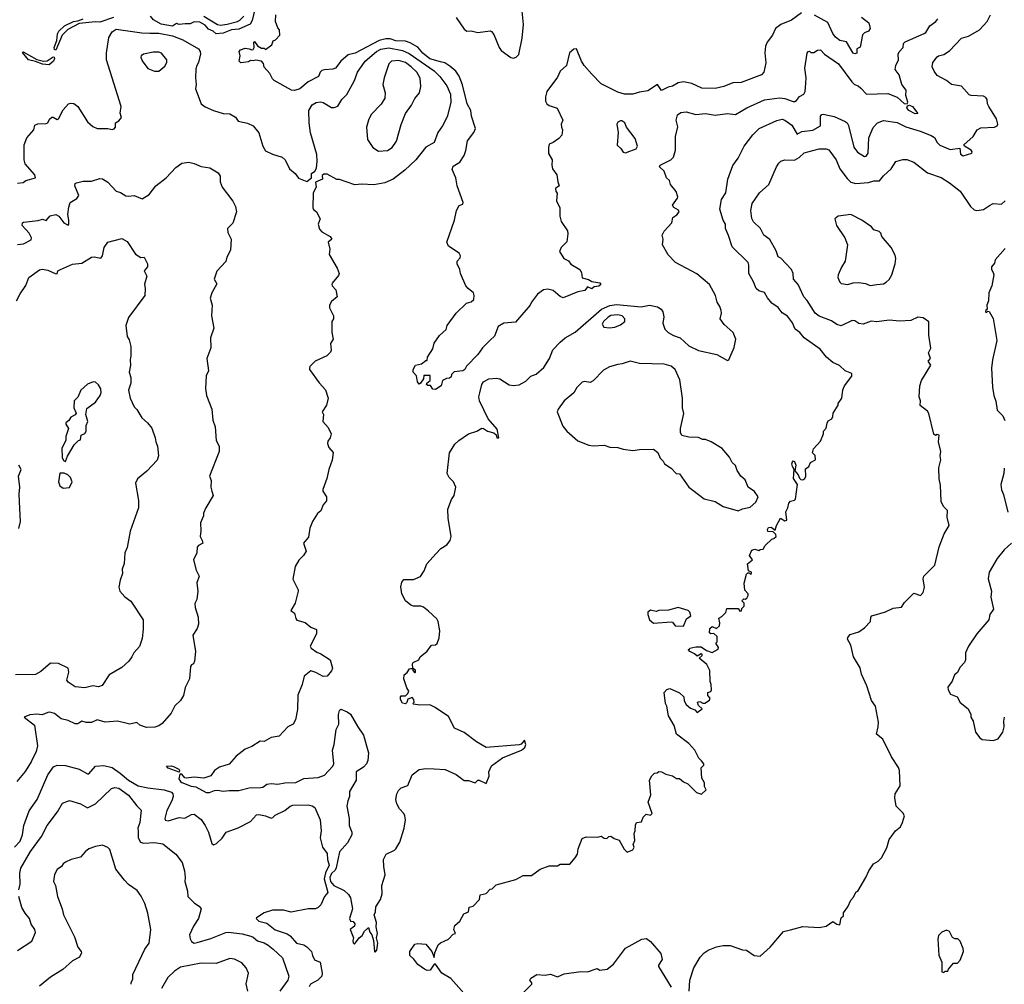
# Model space of a CAD drawing. Extents: x 1468344 to 1613994, y 525695 to 643861.
# Tile 129 of 256: x 1517051 to 1524236, y 558564 to 565609. Entities that reach past the tile are written whole.
import ezdxf

# ---------------------------------------------------------------- set-up
doc = ezdxf.new("R2010")
doc.units = 0

msp = doc.modelspace()

# ---------------------------------------------------------------- linework, layer by layer
at = {"layer": '0CON10XD'}
for points in [[(1518766.7, 565685), (1518748.2, 565601.8), (1518733, 565577), (1518649.4, 565540.6), (1518596.7, 565535), (1518535, 565510.9), (1518485, 565506.5), (1518462, 565525), (1518428.9, 565538.9), (1518405, 565568.2), (1518365, 565591.2), (1518325, 565592.5), (1518295, 565578.9), (1518258.6, 565578.6), (1518215, 565572.9), (1518195, 565580), (1518165, 565560.8), (1518084, 565575), (1518028.2, 565608.2), (1518005.7, 565635.7)], [(1518395, 565634.6), (1518495, 565573.1), (1518515, 565567.9), (1518565, 565575.5), (1518640, 565595), (1518657.5, 565605), (1518685.8, 565635)], [(1520122.1, 565302.1), (1520044.2, 565324.2), (1519993.4, 565363.4), (1519955, 565408.2), (1519900.1, 565440.1), (1519865, 565450.8), (1519795, 565454.3), (1519755, 565469.2), (1519721.9, 565468.1), (1519675, 565456.7), (1519498.6, 565365), (1519447.4, 565352.6), (1519393.2, 565306.8), (1519355, 565255.7), (1519335, 565247.1), (1519275, 565243.8), (1519255, 565236.7), (1519244.1, 565225.9), (1519231.2, 565195), (1519155, 565155.6), (1519095, 565103.1), (1519055, 565091.9), (1519034.1, 565094.1), (1518907.5, 565165), (1518895, 565177.5), (1518876.9, 565216.9), (1518835, 565263.3), (1518829.5, 565289.5), (1518816.1, 565306.1), (1518775, 565313.3), (1518755, 565307.5), (1518735, 565310), (1518719.3, 565300.7), (1518685, 565296.7), (1518664, 565294), (1518653.3, 565305), (1518660, 565345), (1518653.3, 565376.7), (1518661.7, 565388.3), (1518695, 565400), (1518726.4, 565396.4), (1518745, 565387.5), (1518755, 565390), (1518762.5, 565405), (1518760, 565445), (1518765, 565450), (1518787, 565417), (1518815, 565400), (1518835, 565400), (1518845, 565390), (1518890, 565425), (1518900, 565455), (1518918.3, 565461.7), (1518950, 565495), (1518947.5, 565535), (1518935, 565550), (1518916.7, 565595), (1518920, 565645)], [(1520351.2, 558435), (1520196.2, 558606.2), (1520131.9, 558645), (1520085, 558712.5), (1520075, 558712.5), (1520045, 558668.8), (1520025, 558666), (1520005, 558676), (1519955, 558710), (1519927.7, 558747.7), (1519897.5, 558775), (1519897.5, 558805), (1519935, 558856.7), (1519955, 558862.5), (1520015, 558857.5), (1520057.5, 558805), (1520075, 558760), (1520080, 558795), (1520105, 558853.3), (1520121.7, 558868.3), (1520180, 558895), (1520215, 558930), (1520230, 558935), (1520220, 558965), (1520225.9, 558994.1), (1520262.5, 559025), (1520290.7, 559079.3), (1520326.4, 559093.6), (1520331.7, 559128.3), (1520360, 559135), (1520405.8, 559184.2), (1520411.7, 559218.3), (1520455, 559227.5), (1520485, 559260), (1520498.3, 559261.7), (1520528.3, 559291.7), (1520670.5, 559329.5), (1520725, 559360), (1520785, 559360), (1520850, 559405), (1520915, 559430), (1520975, 559430), (1520995, 559442.5), (1521065, 559442.5), (1521105, 559487.5), (1521121.2, 559515), (1521125.9, 559554.1), (1521155, 559630), (1521185, 559642.5), (1521265, 559638.8), (1521295, 559647.5), (1521315, 559632.5), (1521335, 559630), (1521350, 559645), (1521365, 559646.7), (1521389.3, 559629.3), (1521425, 559617.5), (1521461.2, 559551.2), (1521485, 559530), (1521525, 559546.7), (1521533.8, 559565), (1521528.8, 559585), (1521540, 559615), (1521533.8, 559665), (1521543.3, 559685), (1521543.9, 559726.1), (1521552.5, 559745), (1521588.3, 559751.7), (1521600, 559785), (1521623, 559807), (1521655, 559800), (1521667, 559813), (1521636, 559895), (1521657, 559947), (1521647.5, 560055), (1521665, 560087.5), (1521683, 560107), (1521701.7, 560108.3), (1521715, 560117.5), (1521735, 560116.2), (1521765, 560100), (1521815, 560086.2), (1521845, 560067.5), (1521865, 560067.5), (1521895, 560043.3), (1521927.3, 560027.3), (1521990, 559965), (1522027, 559953), (1522060, 559985), (1522048.3, 560008.3), (1522047.5, 560035), (1522029.3, 560069.3), (1522024, 560145), (1522042.5, 560165), (1522043.3, 560175), (1522027, 560197), (1522008, 560215), (1521976.7, 560275), (1521933.9, 560323.9), (1521845, 560390), (1521826.7, 560455), (1521786.1, 560526.1), (1521774, 560595), (1521764.2, 560615), (1521753.8, 560695), (1521772.7, 560717.3), (1521795, 560723.8), (1521865, 560693.8), (1521896.7, 560665), (1521900, 560635), (1521915, 560607.5), (1521945, 560580), (1521978.3, 560568.3), (1521995, 560550), (1522030, 560575), (1522005, 560600), (1521997.5, 560625), (1522015, 560630), (1522035, 560617.5), (1522051.7, 560618.3), (1522085, 560640), (1522090, 560655), (1522073, 560673), (1522072.5, 560695), (1522095, 560702.5), (1522100, 560715), (1522097.5, 560755), (1522090, 560775), (1522087, 560857), (1522065, 560900), (1522010, 560945), (1522030, 560965), (1522030, 560975), (1522023, 560977), (1521995, 560960), (1521975, 560977.5), (1521940, 560995), (1521930, 561010), (1521938.3, 561011.7), (1521940, 561020), (1521985, 561030), (1522025, 561030), (1522063, 561003), (1522105, 560987.5), (1522148.3, 561011.7), (1522150, 561025), (1522130, 561055), (1522140, 561065), (1522140, 561105), (1522117, 561127), (1522095, 561123.3), (1522085, 561130), (1522088.3, 561161.7), (1522105, 561177.5), (1522135, 561162.5), (1522158.3, 561181.7), (1522160, 561205), (1522152.5, 561237.5), (1522175, 561250), (1522205, 561280), (1522211.7, 561308.3), (1522271.7, 561308.3), (1522295, 561310), (1522305, 561290), (1522318.3, 561291.7), (1522321.7, 561308.3), (1522337.5, 561325), (1522337, 561347), (1522320, 561365), (1522335, 561380), (1522345, 561377.5), (1522356.4, 561383.6), (1522367, 561403), (1522367.5, 561415), (1522343, 561443), (1522336.7, 561495), (1522355, 561560), (1522365, 561570), (1522375, 561570), (1522385, 561560), (1522390, 561565), (1522390, 561575), (1522370, 561585), (1522362.5, 561635), (1522397.5, 561665), (1522377.5, 561695), (1522392.5, 561735), (1522415, 561742.5), (1522445, 561732.5), (1522455, 561740), (1522477, 561743), (1522491.7, 561768.3), (1522540, 561815), (1522555, 561820), (1522570, 561835), (1522568.3, 561848.3), (1522548.3, 561868.3), (1522510.7, 561870.7), (1522507.5, 561885), (1522515, 561900), (1522535, 561902.5), (1522565, 561880), (1522572.5, 561915), (1522601.7, 561968.3), (1522635, 561950), (1522650, 561955), (1522642.5, 562015), (1522657, 562043), (1522663, 562077), (1522675, 562092.5), (1522705, 562100), (1522711.7, 562108.3), (1522727.5, 562215), (1522698.8, 562258.8), (1522703, 562323), (1522690, 562345), (1522686.2, 562365), (1522690.5, 562379.5), (1522695, 562386.7), (1522705, 562382.5), (1522715.8, 562355), (1522706.7, 562315), (1522731.4, 562285), (1522741.1, 562261.1), (1522751.4, 562251.4), (1522765, 562249.2), (1522780.8, 562259.2), (1522788, 562275), (1522785, 562330), (1522810, 562345), (1522822.5, 562375), (1522858.8, 562395), (1522856, 562426), (1522837.5, 562445), (1522842.5, 562475), (1522895, 562530), (1522916.7, 562585), (1522917.5, 562605), (1522936.7, 562625), (1522943, 562663), (1522951.7, 562678.3), (1522976.4, 562693.6), (1522985, 562710), (1522987.5, 562735), (1523022.5, 562795), (1523023, 562807), (1523050, 562845), (1523057.5, 562905), (1523070, 562935), (1523124.4, 563005), (1523122.5, 563025), (1523074.5, 563044.5), (1523033, 563083), (1522985, 563105.8), (1522939.4, 563145), (1522892.8, 563202.8), (1522775, 563284.4), (1522744.1, 563324.1), (1522709.6, 563349.6), (1522690.5, 563395), (1522655, 563444.2), (1522615, 563469.2), (1522586.2, 563506.2), (1522538.6, 563538.6), (1522507.4, 563577.4), (1522486.5, 563616.5), (1522445, 563628.5), (1522424.4, 563645), (1522405.5, 563695), (1522370.8, 563755), (1522371.9, 563815), (1522365.7, 563835), (1522249.7, 563949.7), (1522222.6, 564032.6), (1522201.5, 564085), (1522200.5, 564115), (1522184.7, 564144.7), (1522160, 564225), (1522171.4, 564295), (1522203.1, 564345), (1522218, 564445), (1522256, 564545), (1522295, 564597.5), (1522338.6, 564685), (1522401.7, 564768.3), (1522448, 564815), (1522575, 564873.1), (1522615, 564881.4), (1522635, 564874.4), (1522685, 564839.4), (1522725, 564772), (1522758.8, 564791.2), (1522837.8, 564802.2), (1522895.5, 564834.5), (1522895.2, 564904.8), (1522903.6, 564916.4), (1522915, 564919), (1522995, 564902.4), (1523075.4, 564865), (1523089.1, 564855), (1523100, 564835), (1523138.1, 564678.1), (1523165, 564640.8), (1523215, 564609.2), (1523227.5, 564612.5), (1523242.5, 564635), (1523248.1, 564745), (1523278.1, 564821.9), (1523310.6, 564855), (1523355, 564872.7), (1523455, 564859.2), (1523516.6, 564826.6), (1523622, 564795), (1523702.4, 564762.4), (1523727.4, 564747.4), (1523745, 564711.9), (1523765, 564692.5), (1523841.6, 564661.6), (1523911.1, 564671.1), (1523916.8, 564626.8), (1523935, 564615.5), (1524000, 564635), (1524001.4, 564645), (1523993.1, 564655), (1523944.4, 564685), (1523939.6, 564695), (1524010, 564755), (1524038.8, 564805), (1524065, 564819.2), (1524165, 564822.9), (1524185, 564833.8), (1524188, 564845), (1524180, 564885), (1524122.5, 564975), (1524114, 564995), (1524112, 565025), (1524101.3, 565041.3), (1524085, 565051.4), (1523995, 565054), (1523979.3, 565059.3), (1523923.2, 565123.2), (1523850, 565135), (1523814, 565164), (1523745, 565201.2), (1523723.2, 565233.2), (1523710.8, 565265), (1523715, 565296.7), (1523745, 565338), (1523755, 565345.8), (1523795, 565355.8), (1523835, 565382.5), (1523922.5, 565475), (1523975, 565489.5), (1524054, 565535), (1524111.1, 565595), (1524136, 565644)], [(1522755, 565659.5), (1522683.8, 565605), (1522605.6, 565574.4), (1522566.2, 565543.8), (1522544.5, 565495), (1522505.9, 565445), (1522493.2, 565415), (1522487.3, 565367.3), (1522496.7, 565293.3), (1522481.2, 565225), (1522463.9, 565206.1), (1522315, 565150.4), (1522255, 565148.2), (1522188.9, 565121.1), (1522125, 565105.8), (1522028.6, 565108.6), (1521955, 565143.5), (1521895, 565154.4), (1521855, 565147.1), (1521815.6, 565124.4), (1521783.4, 565116.6), (1521735, 565092.5), (1521705, 565135.8), (1521635, 565090.5), (1521575, 565080.4), (1521526.2, 565063.8), (1521465, 565065.8), (1521415, 565078.8), (1521295, 565141.2), (1521225, 565210), (1521169.6, 565275), (1521150.4, 565305), (1521115, 565395.8), (1521095, 565393.3), (1521062.1, 565367.9), (1521040.6, 565275), (1520996, 565234), (1520975, 565190), (1520897.3, 565085), (1520888.2, 565045), (1520888.8, 565015), (1520897.1, 564995), (1520915, 564981.1), (1520973.6, 564963.6), (1521013.8, 564875), (1521003.3, 564845), (1521003.6, 564823.6), (1521012.5, 564805), (1521006.7, 564765), (1520985, 564740), (1520945, 564712.5), (1520915, 564700), (1520910, 564675), (1520910.7, 564630.7), (1520936.7, 564585), (1520933.6, 564546.4), (1520940, 564520), (1520970, 564475), (1520976.7, 564425), (1520987.5, 564395), (1520960, 564375), (1520963.3, 564353.3), (1520973, 564343), (1520967, 564287), (1520992.5, 564235), (1520992.5, 564175), (1521003.3, 564135), (1521047.7, 564067.7), (1521051.2, 564045), (1521042.7, 563987.3), (1521002.5, 563945), (1520990, 563915), (1521022.5, 563865), (1521055, 563847.5), (1521073.9, 563823.9), (1521137.5, 563785), (1521151.7, 563761.7), (1521155, 563723.8), (1521201.7, 563711.7), (1521226.7, 563696.7), (1521285, 563686.7), (1521292.5, 563675), (1521277.7, 563662.3), (1521243, 563657), (1521225, 563643.3), (1521195, 563657.5), (1521175, 563630), (1521125, 563620.8), (1521017.5, 563577.5), (1520995, 563586.7), (1520945, 563630.8), (1520905, 563640.8), (1520873, 563637), (1520830, 563605), (1520785, 563546.7), (1520775.6, 563524.4), (1520669.1, 563400.9), (1520585, 563393.8), (1520541.6, 563368.4), (1520515, 563298.8), (1520485, 563268.8), (1520427.5, 563212.5), (1520394, 563165), (1520311.7, 563078.3), (1520300, 563055), (1520285, 563044), (1520221.7, 563038.3), (1520201.7, 563018.3), (1520198.3, 563001.7), (1520188.3, 562991.7), (1520165, 562987.5), (1520137, 562973), (1520126.1, 562933.9), (1520085, 562907.5), (1520065, 562910), (1520048.3, 562938.3), (1520028.3, 562938.3), (1520020, 562945), (1520022.5, 562955), (1520047, 562973), (1520045, 563010), (1520000, 563010), (1519997.5, 562985), (1519976.2, 562953.8), (1519965, 562947.5), (1519953.6, 562963.6), (1519947, 563007), (1519922.5, 563035), (1519922.5, 563055), (1519940, 563085), (1519983.9, 563096.1), (1520015, 563120), (1520025, 563120), (1520027.5, 563145), (1520065.9, 563204.1), (1520075, 563247.5), (1520115, 563303.3), (1520163, 563347), (1520170, 563375), (1520235, 563466.7), (1520311.2, 563538.8), (1520345, 563548.8), (1520363.8, 563565), (1520368, 563595), (1520363.6, 563613.6), (1520322.5, 563645), (1520306.7, 563665), (1520266.7, 563755), (1520262.5, 563785), (1520243.3, 563825), (1520242.5, 563845), (1520265, 563870), (1520266.4, 563883.6), (1520256.7, 563905), (1520180, 563955), (1520168, 563985), (1520222.9, 564145), (1520237.5, 564215), (1520258.3, 564251.7), (1520285, 564262.5), (1520288, 564275), (1520242.5, 564395), (1520233.3, 564455), (1520206.2, 564515), (1520215, 564540), (1520262.7, 564567.3), (1520295, 564616.2), (1520307.3, 564652.7), (1520318.7, 564725), (1520364.2, 564785.8), (1520376.1, 564815), (1520347.2, 564905), (1520342.2, 564945), (1520316.7, 564995), (1520282.4, 565132.4), (1520257.1, 565197.1), (1520232.4, 565232.4), (1520189.6, 565269.6), (1520153, 565293), (1520122.1, 565302.1)], [(1520236.5, 565625), (1520295, 565540.8), (1520315, 565526), (1520345, 565528), (1520395, 565515.8), (1520485, 565526.7), (1520495, 565523.3), (1520511.7, 565501.7), (1520550, 565405), (1520564, 565384), (1520635, 565331.9), (1520655, 565328.6), (1520675, 565334.3), (1520694.4, 565355.6), (1520718.1, 565475), (1520726.8, 565573.2), (1520714.3, 565695)], [(1523195, 565627.5), (1523246.7, 565585), (1523258, 565545), (1523245, 565526.2), (1523216.2, 565513.8), (1523202.3, 565497.7), (1523183, 565407), (1523160, 565395), (1523160, 565365), (1523145, 565360), (1523133.1, 565365), (1523085, 565447.5), (1523035, 565457.1), (1523005, 565481.1), (1522985, 565507.5), (1522948.9, 565588.9), (1522851.8, 565641.8)], [(1517734.3, 565625), (1517635, 565590), (1517605, 565592.2), (1517485, 565580.5), (1517402.4, 565537.6), (1517361.8, 565495), (1517315, 565386), (1517305, 565390), (1517303.1, 565405), (1517322.3, 565457.7), (1517326.9, 565505), (1517337.3, 565525), (1517376.9, 565565), (1517443.8, 565596.2), (1517475, 565599.5), (1517513.7, 565616.3)], [(1518471.2, 559978.8), (1518495, 559982), (1518535, 559974.3), (1518579.1, 559980.9), (1518649.7, 559980.3), (1518725, 559998.1), (1518809.5, 560000.5), (1518825.7, 560004.3), (1518855, 560025.6), (1518885, 560030), (1518935, 560026), (1518985, 560035.8), (1519065, 560038.6), (1519125, 560068.1), (1519230, 560075), (1519275, 560092.5), (1519335, 560157.5), (1519343.3, 560175), (1519332.3, 560275), (1519345.9, 560315), (1519360.8, 560425), (1519380, 560465), (1519377.5, 560535), (1519384.6, 560565), (1519395, 560572.9), (1519441.2, 560555), (1519465, 560537.5), (1519518, 560445), (1519560.8, 560385), (1519596, 560255), (1519590.4, 560199.6), (1519580.5, 560175), (1519559.4, 560150.6), (1519505.7, 560115), (1519505.6, 560055), (1519457.8, 559972.2), (1519458.6, 559935), (1519444.9, 559905.1), (1519437.6, 559865), (1519456.3, 559776.3), (1519455.8, 559725), (1519474.3, 559675), (1519473.6, 559655), (1519441.8, 559598.2), (1519385, 559531.5), (1519361.1, 559415), (1519352, 559398), (1519325, 559374.7), (1519313.1, 559345), (1519320, 559315), (1519344.2, 559285), (1519419.5, 559249.5), (1519451.1, 559221.1), (1519465.6, 559195), (1519479.2, 559115), (1519458, 559045), (1519465, 559026.7), (1519485, 559022.5), (1519497.5, 559005), (1519495, 558990), (1519463.3, 558965), (1519486.2, 558905), (1519481.2, 558885), (1519485, 558867.5), (1519495, 558857.5), (1519527.5, 558905), (1519549.3, 558920.7), (1519567, 558953), (1519592.5, 558975), (1519595, 558980), (1519605.6, 558945), (1519621.2, 558925), (1519633.1, 558885), (1519640, 558805), (1519645, 558800), (1519657.1, 558812.9), (1519663.6, 558865), (1519655.6, 558905), (1519662.2, 558935), (1519651.4, 558985), (1519654, 559015), (1519637, 559073), (1519646.4, 559093.6), (1519650.5, 559129.5), (1519682.9, 559185), (1519696.2, 559225), (1519694.2, 559285.8), (1519718.8, 559365), (1519707.5, 559425), (1519705.8, 559475), (1519725, 559514), (1519785, 559543.8), (1519795.5, 559554.5), (1519825, 559603.3), (1519856.5, 559705), (1519865.8, 559765.8), (1519862, 559795), (1519853, 559813), (1519821.2, 559845), (1519802.5, 559882.5), (1519795.6, 559915), (1519803.4, 559956.6), (1519815, 559980), (1519835, 559998.8), (1519884.2, 560015.8), (1519915.8, 560094.2), (1519965, 560133.8), (1520015, 560141.5), (1520075, 560137.9), (1520155, 560132), (1520235, 560096), (1520295, 560052.5), (1520325, 560053.3), (1520375, 560036.7), (1520394, 560056), (1520403.8, 560056.2), (1520455, 560030), (1520477.3, 560085), (1520475, 560116), (1520495, 560160), (1520575, 560217.3), (1520712.9, 560275), (1520736.4, 560295), (1520744.2, 560315), (1520735, 560346.2), (1520711.3, 560318.7), (1520696.5, 560313.5), (1520455, 560293.5), (1520385, 560335.9), (1520295, 560403.3), (1520223.1, 560435), (1520181.2, 560521.2), (1520083.3, 560585), (1520044.3, 560604.3), (1519972, 560602), (1519925, 560610), (1519920, 560615), (1519930, 560625), (1519927.5, 560645), (1519915, 560660), (1519883.3, 560646.7), (1519877, 560623), (1519865, 560612.5), (1519845, 560617.5), (1519830, 560645), (1519830, 560665), (1519835, 560670), (1519865, 560670), (1519883, 560687), (1519890, 560705), (1519875, 560730), (1519853.3, 560795), (1519857.5, 560825), (1519878, 560842), (1519895, 560867.5), (1519905, 560870), (1519920, 560870), (1519920, 560855), (1519935, 560840), (1519940, 560845), (1519938.3, 560858.3), (1519920, 560870), (1519917.5, 560905), (1519922.5, 560915), (1519962.5, 560935), (1519973.3, 560955), (1520025, 560998), (1520055, 561040), (1520085, 561044.3), (1520096.8, 561053.2), (1520111.2, 561095), (1520115.7, 561145), (1520104.1, 561214.1), (1520095, 561232.5), (1520035, 561290), (1519998.3, 561318.3), (1519977, 561327), (1519925, 561327.1), (1519905, 561333.1), (1519865, 561365.8), (1519838.8, 561415), (1519832, 561468), (1519839.6, 561500.4), (1519855, 561520.8), (1519925, 561520), (1519975, 561543.8), (1520002, 561585), (1520022, 561635), (1520089.6, 561710.4), (1520125, 561748), (1520168.8, 561775), (1520192, 561805), (1520199.2, 561835), (1520178.6, 561968.6), (1520174.5, 562035), (1520200.8, 562105), (1520222, 562135), (1520234, 562195), (1520216, 562235), (1520185, 562266), (1520170, 562295), (1520187.5, 562445), (1520225, 562509.4), (1520255, 562536.9), (1520326.6, 562583.4), (1520386.7, 562605), (1520422.5, 562625), (1520435, 562624.2), (1520465, 562604.3), (1520511.2, 562591.2), (1520527.5, 562577.5), (1520533.8, 562555), (1520546.2, 562555), (1520535, 562617.5), (1520469.2, 562695), (1520405.8, 562825.8), (1520402.5, 562855), (1520407.5, 562885), (1520422.5, 562945), (1520435, 562963.1), (1520475, 562986.5), (1520530.7, 562990.7), (1520555.7, 562985.7), (1520622.4, 562942.4), (1520655, 562938.6), (1520695, 562942.5), (1520745, 562968), (1520781.2, 563005), (1520819.7, 563020.3), (1520875, 563068.8), (1520916.3, 563133.7), (1520942.6, 563197.4), (1520994.2, 563255), (1521030.8, 563285), (1521105, 563327.5), (1521295.5, 563494.5), (1521357.6, 563522.4), (1521405, 563527.9), (1521585, 563512.9), (1521646.1, 563523.9), (1521705, 563512.3), (1521731.4, 563495), (1521745.2, 563475), (1521751.3, 563438.7), (1521743.4, 563393.4), (1521759.1, 563349.1), (1521784, 563325), (1521821.4, 563301.4), (1521871.2, 563285), (1521935, 563226.2), (1522004.2, 563194.2), (1522137.5, 563165), (1522215, 563118.8), (1522225.5, 563124.5), (1522265.6, 563214.4), (1522275.8, 563275), (1522257.5, 563325), (1522191.7, 563381.7), (1522162.5, 563425), (1522172.5, 563465), (1522170, 563485), (1522160, 563515), (1522140, 563545), (1522128, 563595), (1522085, 563676.2), (1521993.2, 563753.2), (1521835.9, 563835.9), (1521782.2, 563892.2), (1521742, 563965), (1521746, 564005), (1521740, 564035), (1521753.8, 564065), (1521810, 564125), (1521816.7, 564165), (1521846.8, 564183.2), (1521863.8, 564205), (1521858.3, 564218.3), (1521825, 564236.7), (1521813.8, 564255), (1521851.2, 564305), (1521853.3, 564315), (1521841.2, 564355), (1521801.2, 564405), (1521792.5, 564435), (1521770, 564455), (1521753.6, 564503.6), (1521720, 564535), (1521725, 564547.5), (1521802.5, 564585), (1521822.5, 564605), (1521836.2, 564655), (1521835.8, 564755), (1521854.1, 564825.9), (1521841.5, 564875), (1521852.2, 564915), (1521875, 564930.4), (1521915, 564937.1), (1521985, 564915.5), (1522055, 564923.5), (1522125, 564912.3), (1522215, 564923.3), (1522275, 564915.7), (1522358, 564965), (1522485, 565023.5), (1522595, 565037.2), (1522635, 565034), (1522695, 565011.5), (1522708, 565012), (1522720.6, 565019.4), (1522742.1, 565047.9), (1522773.3, 565065), (1522783.3, 565085), (1522788.8, 565145), (1522791.2, 565185), (1522780, 565255), (1522797.5, 565365), (1522803.6, 565376.4), (1522815, 565380), (1522825, 565370), (1522845, 565370), (1522873, 565387), (1522895, 565387.5), (1522925, 565357.5), (1523026, 565286), (1523122.5, 565155), (1523142.5, 565135), (1523170, 565125), (1523189.3, 565109.3), (1523230, 565065), (1523385, 565068.8), (1523455, 565042.5), (1523505, 564997.5), (1523526.4, 564993.6), (1523532.5, 565007.5), (1523517.1, 565055), (1523518.8, 565095), (1523487.5, 565135), (1523468, 565205), (1523438.8, 565245), (1523444.3, 565275), (1523464.4, 565315), (1523462.1, 565357.9), (1523470, 565375), (1523498.1, 565405), (1523500.9, 565435), (1523512.1, 565447.9), (1523651.1, 565508.9), (1523664.3, 565515.7), (1523692.9, 565565), (1523736, 565595), (1523751.2, 565615)], [(1517035, 564415.6), (1517075, 564420.6), (1517096.2, 564433.8), (1517167.1, 564452.9), (1517160, 564475), (1517091.1, 564555), (1517082.5, 564585), (1517082.5, 564695), (1517103.4, 564746.6), (1517152.7, 564805), (1517161.3, 564838.7), (1517182.4, 564847.6), (1517245, 564850.6), (1517255, 564856.7), (1517268.6, 564881.4), (1517285, 564896.7), (1517295, 564896.7), (1517325, 564878.8), (1517335, 564883.8), (1517368.9, 564951.1), (1517405.8, 564994.2), (1517425, 565000), (1517445, 564995.7), (1517475, 564974.3), (1517545, 564864), (1517585, 564828), (1517615, 564814), (1517695, 564813.8), (1517725, 564806.2), (1517739.2, 564810.8), (1517748.8, 564825), (1517750, 564855), (1517775, 564870), (1517793.8, 564895), (1517783.9, 564926.1), (1517791.5, 564975), (1517684.7, 565314.7), (1517683.2, 565365), (1517701.8, 565478.2), (1517725, 565520.6), (1517755, 565540.4), (1517941.7, 565511.7), (1517999.6, 565510.4), (1518065, 565510), (1518165, 565490), (1518241.7, 565461.7), (1518355, 565396.5), (1518367.7, 565377.7), (1518369.6, 565359.6), (1518356.1, 565295), (1518341.1, 565268.9), (1518336.7, 565246.7), (1518333.8, 565185), (1518339.4, 565135), (1518332.5, 565105), (1518376, 564995), (1518405, 564972), (1518465, 564946), (1518534.5, 564924.5), (1518585, 564920.8), (1518625, 564896), (1518645, 564868), (1518713, 564853), (1518755, 564833.1), (1518795, 564783.3), (1518824.2, 564685), (1518845, 564651.2), (1518895, 564626.9), (1518966.7, 564605), (1518987.5, 564585), (1519020.7, 564520.7), (1519060, 564485), (1519085, 564452.5), (1519145, 564427.5), (1519180, 564455), (1519180, 564485), (1519205, 564503.3), (1519216, 564525), (1519222, 564575), (1519218.1, 564625), (1519172.9, 564782.9), (1519162.1, 564855), (1519161.1, 564945), (1519185, 564988.1), (1519215, 565003.1), (1519245, 565007.8), (1519265, 565003.1), (1519325, 564968.1), (1519345, 564966.9), (1519371.9, 564978.1), (1519401.2, 565025), (1519438.6, 565061.4), (1519494.6, 565165), (1519517.1, 565225), (1519570.9, 565305), (1519655, 565377.4), (1519685, 565394.3), (1519745, 565402.9), (1519845, 565384.4), (1519892.8, 565362.8), (1519980.3, 565300.3), (1520075.5, 565235.5), (1520117.1, 565195), (1520166.7, 565125), (1520194.5, 565064.5), (1520196.5, 565005), (1520171.3, 564898.7), (1520137.4, 564832.6), (1520101.9, 564785), (1520075, 564713.1), (1520015, 564678.8), (1519942, 564585), (1519861.1, 564508.9), (1519775, 564444.3), (1519715, 564417.5), (1519635, 564402), (1519545, 564407.5), (1519497, 564403), (1519385, 564442.5), (1519365, 564442.5), (1519295, 564480), (1519269.3, 564480.7), (1519258.3, 564471.7), (1519260, 564445), (1519208.3, 564421.7), (1519213.3, 564385), (1519191.2, 564345), (1519190, 564235), (1519195, 564222.5), (1519217.5, 564205), (1519242.5, 564155), (1519230, 564115), (1519239.3, 564079.3), (1519255, 564060), (1519317.5, 564025), (1519327.5, 564005), (1519302.5, 563985), (1519313, 563933), (1519310, 563895), (1519367.5, 563795), (1519382.5, 563755), (1519378.3, 563741.7), (1519330, 563685), (1519327.5, 563675), (1519330, 563665), (1519357.5, 563635), (1519367.5, 563585), (1519325, 563550), (1519312.5, 563525), (1519312.5, 563505), (1519340, 563445), (1519340, 563425), (1519327.5, 563405), (1519327.5, 563325), (1519337.5, 563275), (1519318.8, 563245), (1519323.3, 563195), (1519318.8, 563181.2), (1519292.5, 563155), (1519207.5, 563115), (1519167.5, 563075), (1519166.7, 563065), (1519166.7, 563055), (1519235, 562957.5), (1519283.3, 562905), (1519301.2, 562845), (1519290, 562795), (1519257.5, 562745), (1519267.5, 562725), (1519262.5, 562675), (1519300.7, 562630.7), (1519323.8, 562585), (1519315.9, 562554.1), (1519299.3, 562530.7), (1519296.2, 562515), (1519306.2, 562485), (1519337.6, 562447.6), (1519331.4, 562391.4), (1519305.7, 562325), (1519292.3, 562257.7), (1519262.3, 562177.7), (1519264, 562165), (1519290, 562125), (1519288.8, 562095), (1519266.2, 562065), (1519247.5, 562022.5), (1519225, 562003.3), (1519188, 561945), (1519168, 561895), (1519159.5, 561830.5), (1519122, 561785), (1519141.7, 561728.3), (1519122.5, 561695), (1519087, 561663), (1519060.6, 561615), (1519044.1, 561524.1), (1519083.3, 561445), (1519083.3, 561435), (1519061.7, 561348.3), (1519030, 561295), (1519056.7, 561275), (1519066.2, 561235), (1519074.2, 561224.2), (1519135, 561206), (1519175, 561173.3), (1519216.2, 561155), (1519216.7, 561125), (1519170, 561035), (1519178.3, 561018.3), (1519219.3, 560989.3), (1519248.3, 560978.3), (1519317.5, 560935), (1519333, 560873), (1519326.1, 560853.9), (1519294.1, 560815.9), (1519265, 560812.5), (1519211.7, 560841.7), (1519175, 560852.5), (1519127.5, 560815), (1519112, 560755), (1519080.6, 560675), (1519078.3, 560571.7), (1519063.9, 560496.1), (1519045.9, 560464.1), (1519007.5, 560445), (1518943.6, 560376.4), (1518885, 560367.5), (1518835, 560337.5), (1518805, 560340), (1518745, 560300), (1518695, 560281.2), (1518630.5, 560229.5), (1518578.8, 560171.2), (1518509.5, 560150.5), (1518472.5, 560125), (1518445, 560086.7), (1518395, 560070), (1518325, 560076.7), (1518265, 560069.4), (1518255, 560073.1), (1518235, 560099.4), (1518220.5, 560099.5), (1518213.1, 560065), (1518223.8, 560045), (1518235, 560037.6), (1518301.7, 560011.7), (1518337.2, 560007.2), (1518412.5, 559965), (1518435, 559965.7), (1518471.2, 559978.8)], [(1517265, 565279.1), (1517216.7, 565283.3), (1517165, 565303.5), (1517114.6, 565314.6), (1517070.5, 565369.5), (1517075, 565373.3), (1517175, 565317.9), (1517225, 565305.3), (1517251.7, 565308.3), (1517295, 565337.1), (1517302.5, 565335), (1517305.5, 565325), (1517296.7, 565305), (1517265, 565279.1)], [(1518065, 565233.8), (1518110.9, 565269.1), (1518125.7, 565295), (1518124.2, 565315), (1518086.2, 565365), (1518065, 565371.4), (1518025, 565370.8), (1517955, 565357.5), (1517936.7, 565345), (1517933.8, 565335), (1517945, 565307.5), (1517985, 565253.3), (1518035, 565233.8), (1518065, 565233.8)], [(1519669.5, 564649.5), (1519735, 564652.9), (1519769.5, 564675), (1519799.4, 564720.6), (1519835, 564843.3), (1519867, 564923), (1519910.6, 564985), (1519935.5, 565034.5), (1519969.4, 565075), (1519977.9, 565122.1), (1519972.7, 565182.7), (1519948, 565225), (1519908, 565265), (1519865, 565295.7), (1519815, 565311.4), (1519764.3, 565305.7), (1519743.8, 565286.2), (1519711.1, 565185), (1519701.4, 565135), (1519718.6, 565075), (1519715.8, 565035), (1519689.1, 564990.9), (1519615, 564916.2), (1519595.6, 564875), (1519582.5, 564825), (1519588.5, 564735), (1519627.5, 564675), (1519669.5, 564649.5)], [(1523585, 564922.2), (1523539.4, 564945), (1523525.6, 564965), (1523530.3, 564979.7), (1523545, 564984.3), (1523565, 564974.4), (1523605, 564924), (1523585, 564922.2)], [(1521473.6, 564636.4), (1521485, 564642.5), (1521550, 564665), (1521560, 564685), (1521541.2, 564741.2), (1521478.8, 564825), (1521466.2, 564855), (1521445, 564870), (1521435, 564870), (1521415, 564860), (1521409.2, 564845), (1521418, 564785), (1521411.7, 564691.7), (1521437.7, 564667.7), (1521455, 564641.2), (1521473.6, 564636.4)], [(1523761.2, 562255), (1523758, 562335), (1523772.9, 562395), (1523768.6, 562425), (1523772.5, 562455), (1523757, 562527), (1523760, 562575), (1523745, 562580), (1523735, 562572.5), (1523723, 562583), (1523685, 562732.5), (1523675, 562750), (1523621.7, 562791.7), (1523623.3, 562825), (1523613.8, 562855), (1523620.8, 562935), (1523632.5, 562975), (1523698.8, 563085), (1523680, 563115), (1523697.5, 563135), (1523683.3, 563175), (1523698.8, 563211.2), (1523686, 563305), (1523685, 563402.5), (1523645, 563431.2), (1523605, 563436.7), (1523555, 563412), (1523472.5, 563407.5), (1523395, 563414.4), (1523305, 563401.9), (1523265, 563407.1), (1523205, 563385.8), (1523175, 563390), (1523145, 563410), (1523125, 563411.1), (1523045.8, 563374.2), (1523015, 563382), (1522975, 563409.2), (1522885, 563443.1), (1522855.5, 563465.5), (1522797.1, 563557.1), (1522771.9, 563585), (1522732.9, 563675), (1522697.5, 563715), (1522696.1, 563756.1), (1522683.3, 563785), (1522605, 563867.5), (1522585, 563877.5), (1522570.9, 563920.9), (1522525, 564004), (1522481.2, 564035), (1522457.5, 564085), (1522405, 564133.8), (1522394.1, 564155.9), (1522385.7, 564215), (1522395, 564266.7), (1522450, 564345), (1522517.5, 564405), (1522573.1, 564535), (1522589.7, 564560.3), (1522605, 564576.2), (1522634, 564586), (1522705, 564582.5), (1522738.1, 564601.9), (1522775, 564635.9), (1522884.7, 564665.3), (1522935, 564665.5), (1522955, 564658.6), (1523009.5, 564585), (1523035, 564518.9), (1523088.5, 564448.5), (1523115, 564423.1), (1523153.1, 564413.1), (1523245, 564420.9), (1523285, 564432.2), (1523325, 564432.6), (1523355, 564469.5), (1523410.7, 564519.3), (1523445, 564574.2), (1523495, 564588.6), (1523525, 564588.6), (1523575, 564569.2), (1523675, 564489.4), (1523775, 564455.7), (1523837.3, 564417.3), (1523915, 564357.5), (1523988.6, 564245), (1524015, 564219.2), (1524035, 564215.7), (1524085, 564222.5), (1524128.5, 564251.5), (1524155, 564266.7), (1524215, 564262.7), (1524241.4, 564285)], [(1517035, 563966.9), (1517077.3, 563972.7), (1517135, 564000), (1517135.8, 564015), (1517118.7, 564048.7), (1517068.8, 564105), (1517071.2, 564125), (1517078.8, 564131.2), (1517185, 564141.4), (1517217.7, 564152.3), (1517245, 564143.5), (1517274, 564176), (1517315, 564185.3), (1517335.4, 564175), (1517373.6, 564125), (1517405, 564108), (1517410, 564115), (1517408.9, 564145), (1517402.1, 564185), (1517410.2, 564239.8), (1517419.4, 564275), (1517466.9, 564303.1), (1517481.5, 564325), (1517452, 564395), (1517455, 564412.5), (1517465, 564417.5), (1517515, 564428.8), (1517575, 564430.8), (1517635, 564450), (1517655, 564446), (1517695, 564421.2), (1517755, 564355.7), (1517786.4, 564346.4), (1517825, 564322.9), (1517845, 564319.2), (1517885, 564324), (1517945, 564300), (1517995, 564332), (1518045, 564396), (1518118.8, 564455), (1518189.5, 564530.5), (1518235, 564561.2), (1518285, 564567.5), (1518325, 564558), (1518375, 564535.8), (1518437.6, 564527.6), (1518500.3, 564490.3), (1518512.5, 564465), (1518513.6, 564423.6), (1518528, 564385), (1518605, 564283.3), (1518625.8, 564245), (1518632, 564205), (1518606, 564124), (1518567, 564083), (1518570, 564055), (1518593.3, 564005), (1518590, 563925), (1518563.3, 563875), (1518555, 563842.5), (1518488.3, 563771.7), (1518470, 563715), (1518489.3, 563680.7), (1518453.3, 563615), (1518440, 563575), (1518456.2, 563525), (1518451.2, 563445), (1518466.7, 563355), (1518444.1, 563285.9), (1518446.4, 563213.6), (1518416.2, 563135), (1518428.8, 563045), (1518411.7, 563008.3), (1518405.9, 562915.9), (1518414.2, 562864.2), (1518452.5, 562765), (1518460, 562685), (1518476.1, 562636.1), (1518483.3, 562535), (1518507.5, 562495), (1518506.7, 562455), (1518436.7, 562275), (1518447, 562243), (1518446.7, 562195), (1518453.3, 562165), (1518462.5, 562135), (1518410, 562045), (1518392.5, 562005), (1518392.5, 561985), (1518370, 561935), (1518372.5, 561875), (1518366.7, 561835), (1518383.3, 561805), (1518386.7, 561785), (1518355, 561770), (1518345, 561757.5), (1518343.3, 561715), (1518320, 561665), (1518338.3, 561588.3), (1518361.2, 561545), (1518343.9, 561496.1), (1518350, 561435), (1518343.3, 561375), (1518330, 561345), (1518331.2, 561315), (1518354, 561245), (1518356, 561195), (1518347, 561163), (1518314.2, 561115), (1518333.8, 560995), (1518326.7, 560925), (1518320, 560905), (1518303.6, 560896.4), (1518297.5, 560885), (1518288.8, 560795), (1518258.3, 560731.7), (1518245, 560672.5), (1518225, 560636.2), (1518182.7, 560597.3), (1518156.2, 560545), (1518089.7, 560470.3), (1518066.8, 560453.2), (1518036.7, 560443.3), (1517975, 560440.4), (1517927.3, 560457.2), (1517905, 560475.7), (1517855.3, 560464.7), (1517835, 560468.9), (1517765, 560485.8), (1517675, 560479.1), (1517615, 560495.6), (1517575, 560476.8), (1517535, 560475.6), (1517505, 560486.9), (1517475, 560467.8), (1517455, 560467.1), (1517405, 560490.8), (1517352.7, 560502.7), (1517305, 560542.9), (1517270.9, 560550.9), (1517255, 560550), (1517215, 560532.7), (1517175, 560537.1), (1517125, 560531.9), (1517082.5, 560515), (1517157.6, 560457.6), (1517181.4, 560305), (1517170.8, 560265), (1517135, 560188.9), (1517091.2, 560118.8), (1517030.9, 560045)], [(1523258.3, 563668.3), (1523305, 563674), (1523355, 563680.8), (1523375, 563692), (1523395, 563712), (1523414.2, 563745), (1523439.2, 563825), (1523443.8, 563865), (1523439.5, 563889.5), (1523411.2, 563945), (1523343.3, 564025), (1523335, 564050), (1523323, 564063), (1523285, 564073.3), (1523267.5, 564095), (1523196.7, 564145), (1523115, 564186.9), (1523022.5, 564175), (1523000, 564155), (1523011.2, 564105), (1523073.3, 564015), (1523091.2, 563965), (1523074, 563845), (1523047.3, 563802.7), (1523024, 563745), (1523022, 563725), (1523035, 563692.5), (1523045, 563683.3), (1523095, 563676.2), (1523132.3, 563687.7), (1523175, 563690), (1523222.3, 563682.3), (1523258.3, 563668.3)], [(1517027.5, 563555), (1517054.3, 563605.7), (1517095, 563668.8), (1517118.6, 563725), (1517195, 563781.4), (1517215, 563785.8), (1517255, 563780), (1517310, 563755), (1517325, 563753.8), (1517330, 563775), (1517347.5, 563785), (1517436.4, 563823.6), (1517505, 563830.8), (1517575, 563874.3), (1517595, 563877.1), (1517642.5, 563867.5), (1517655.8, 563885), (1517668, 563945), (1517695, 563983.3), (1517795, 564010), (1517835, 563990), (1517895, 563897.5), (1517935, 563872.5), (1517960, 563875), (1517983.3, 563825), (1517983.3, 563805), (1517959.2, 563775), (1517978.8, 563735), (1517962.7, 563677.3), (1517967.5, 563645), (1517964.2, 563595), (1517844.2, 563435), (1517824.4, 563375), (1517835.6, 563295.6), (1517849.7, 563269.7), (1517862.3, 563222.3), (1517862.5, 563155), (1517855.8, 563125), (1517859.2, 563085), (1517850.8, 563035), (1517860.8, 562995), (1517862.5, 562955), (1517845.8, 562904.2), (1517855.9, 562845.9), (1517885, 562782.5), (1517905, 562762.5), (1517941.7, 562701.7), (1517984.2, 562664.2), (1518016.2, 562625), (1518040, 562555), (1518043.8, 562525), (1518057.5, 562495), (1518064.2, 562425), (1518055, 562393.3), (1517978.3, 562311.7), (1517911.2, 562255), (1517896.1, 562223.9), (1517918.8, 562098.8), (1517918, 562045), (1517855.8, 561874.2), (1517834, 561755), (1517819.2, 561715), (1517812.9, 561637.1), (1517799.2, 561595), (1517801.2, 561565), (1517784, 561515), (1517774.2, 561465), (1517782.5, 561435), (1517818.8, 561395), (1517862.4, 561362.4), (1517950.8, 561225), (1517952.7, 561157.3), (1517945, 561090), (1517925, 561032.5), (1517883.9, 560986.1), (1517870, 560955), (1517846.7, 560925), (1517795, 560878.8), (1517704.3, 560825.7), (1517653, 560747), (1517625, 560737.5), (1517585, 560743.8), (1517525, 560730.6), (1517455, 560735.8), (1517405, 560770.6), (1517395.6, 560785), (1517408.2, 560845), (1517405, 560873.3), (1517335, 560906.9), (1517275, 560910), (1517205, 560850), (1517165, 560828.1), (1517020, 560825)], [(1524241.7, 563938.3), (1524170, 563855), (1524165, 563830), (1524142.5, 563805), (1524143.3, 563785), (1524155, 563762.5), (1524160, 563745), (1524144, 563665), (1524124, 563615), (1524120, 563555), (1524107.5, 563525), (1524110, 563495), (1524101.7, 563488.3), (1524100, 563475), (1524105, 563470), (1524115, 563480), (1524125, 563477.5), (1524155, 563427.5), (1524180.8, 563265), (1524150, 563125), (1524143.6, 563065), (1524149.4, 562925), (1524158.9, 562865), (1524175, 562822.5), (1524185, 562756.2), (1524224.2, 562715), (1524240.9, 562680.9)], [(1521355, 563357.9), (1521395, 563363.9), (1521435, 563380), (1521466.2, 563405), (1521467.1, 563425), (1521447.8, 563445), (1521414.2, 563454.2), (1521365, 563448.3), (1521345, 563437.5), (1521311.6, 563405), (1521302.5, 563385), (1521313, 563363), (1521355, 563357.9)], [(1522295, 562023.3), (1522325, 562036.7), (1522380.7, 562049.3), (1522422.5, 562085), (1522440, 562125), (1522413, 562163), (1522366.7, 562195), (1522345, 562247.5), (1522314.4, 562274.4), (1522285.8, 562315.8), (1522274.2, 562354.2), (1522251.2, 562375), (1522230, 562415), (1522176.4, 562476.4), (1522096.4, 562526.4), (1522055, 562542.5), (1522034.2, 562544.2), (1522005, 562557.5), (1521935, 562560), (1521881.7, 562571.7), (1521873.3, 562595), (1521873.8, 562623.8), (1521896.7, 562733.3), (1521888.8, 562775), (1521886.9, 562845), (1521868.7, 562978.7), (1521834.2, 563055), (1521805, 563079.4), (1521755, 563092.5), (1521575, 563099.1), (1521505, 563116), (1521447.5, 563095), (1521415, 563090), (1521355.4, 563074.6), (1521310.5, 563049.5), (1521235, 562971.9), (1521215, 562959.4), (1521175, 562967.8), (1521155, 562962.9), (1521116.7, 562923.3), (1521094.2, 562885), (1521024, 562825), (1520980, 562765), (1520972.5, 562745), (1521015, 562640), (1521043.8, 562605), (1521123.9, 562533.9), (1521205, 562501.8), (1521235, 562497.3), (1521315, 562500.6), (1521357.9, 562487.9), (1521415, 562485.7), (1521455, 562472.5), (1521525, 562463.8), (1521575, 562471.2), (1521675, 562472.5), (1521708.3, 562448.3), (1521725, 562407.5), (1521747.5, 562385), (1521757.5, 562365), (1521804.1, 562334.1), (1521842.5, 562295), (1521865, 562292.5), (1521935, 562196), (1521963.1, 562173.1), (1522045, 562108.8), (1522125, 562091.2), (1522185, 562053.8), (1522295, 562023.3)], [(1517385, 562382.5), (1517399.3, 562420.7), (1517447.5, 562505), (1517480, 562535), (1517495, 562540), (1517500, 562575), (1517525, 562587.5), (1517535.9, 562604.1), (1517536.7, 562645), (1517548.8, 562675), (1517533.8, 562725), (1517541.7, 562768.3), (1517605, 562815.8), (1517638.4, 562865), (1517644.7, 562885.3), (1517642.6, 562912.6), (1517625, 562942.9), (1517605, 562960.6), (1517587, 562963), (1517545, 562946.2), (1517497.7, 562902.3), (1517475, 562852.5), (1517447.5, 562825), (1517446.2, 562775), (1517463.3, 562735), (1517456.1, 562723.9), (1517424.1, 562705.9), (1517409.3, 562680.7), (1517386.7, 562665), (1517386.7, 562655), (1517406.1, 562623.9), (1517387.5, 562565), (1517387.5, 562535), (1517359.3, 562480.7), (1517360.7, 562410.7), (1517370.7, 562390.7), (1517385, 562382.5)], [(1517045, 561892.5), (1517055.6, 561945), (1517051.8, 562038.2), (1517047.5, 562145), (1517052.7, 562195), (1517042.1, 562275), (1517060.8, 562325), (1517044.2, 562355)], [(1524236.1, 562333.9), (1524233.8, 562295), (1524210, 562215), (1524216, 562175), (1524230.3, 562140.3), (1524262.7, 562012.7)], [(1517368.3, 562188.3), (1517415, 562193.3), (1517432.5, 562235), (1517422.5, 562265), (1517402.5, 562285), (1517375, 562296), (1517344, 562296), (1517333.3, 562235), (1517342.5, 562205), (1517368.3, 562188.3)], [(1521936.1, 558513.9), (1521940, 558595), (1521971.2, 558685), (1522017.7, 558762.3), (1522045, 558793.3), (1522075, 558813.8), (1522135, 558838.8), (1522185, 558848.8), (1522235, 558848.8), (1522325, 558816.7), (1522355, 558813.3), (1522410, 558775), (1522455, 558770), (1522527.5, 558835), (1522625, 558950), (1522677, 558963), (1522765, 558987.5), (1522885, 558980), (1522935, 558990), (1522985, 559022.5), (1523015, 559003.3), (1523035, 559000), (1523045, 559050), (1523062.5, 559065), (1523063, 559087), (1523095, 559130), (1523115, 559180), (1523135, 559200), (1523153.6, 559236.4), (1523167.5, 559245), (1523225.9, 559344.1), (1523246.4, 559393.6), (1523282.5, 559445), (1523316.1, 559463.9), (1523340.7, 559489.3), (1523377.7, 559562.3), (1523395, 559622.5), (1523442.5, 559685), (1523477.5, 559715), (1523492.5, 559745), (1523506.7, 559795), (1523495, 559817.5), (1523446.4, 559866.4), (1523436.4, 559926.4), (1523440, 559955), (1523476, 560015), (1523471.2, 560125), (1523465, 560147.5), (1523413.3, 560225), (1523350, 560355), (1523302.2, 560392.2), (1523316.4, 560443.6), (1523318.6, 560478.6), (1523296.7, 560595), (1523266.1, 560636.1), (1523233.3, 560745), (1523195, 560830), (1523183.3, 560875), (1523136.1, 560956.1), (1523115, 561040), (1523092.5, 561085), (1523093, 561097), (1523111.7, 561118.3), (1523175, 561137.5), (1523215, 561167.5), (1523260, 561215), (1523262.5, 561245), (1523270, 561255), (1523370, 561285), (1523425, 561312.5), (1523485, 561317.5), (1523507, 561353), (1523575, 561420), (1523625, 561403.3), (1523643.6, 561426.4), (1523653.3, 561465), (1523643.8, 561525), (1523650, 561545), (1523730, 561625), (1523761.2, 561758.8), (1523796.2, 561855), (1523833.3, 561915), (1523820, 561975), (1523821.2, 562025), (1523793.3, 562055), (1523775, 562090), (1523770.5, 562210.5), (1523761.2, 562255)], [(1524288.8, 561785), (1524235, 561736.2), (1524185, 561673.3), (1524125.8, 561574.2), (1524118.6, 561525), (1524142, 561435), (1524138.3, 561391.7), (1524156, 561305), (1524130, 561265), (1524122.5, 561225), (1524035.7, 561124.3), (1523973.8, 561035), (1523953.3, 560985), (1523953.3, 560935), (1523946.2, 560915), (1523912.7, 560877.3), (1523895, 560842.5), (1523873.3, 560825), (1523855, 560777.5), (1523823.3, 560735), (1523826.7, 560715), (1523843.6, 560683.6), (1523893, 560663), (1523915, 560622.5), (1523972.5, 560575), (1523992.5, 560535), (1523992.5, 560515), (1524010, 560485), (1524026.7, 560405), (1524056.7, 560365), (1524075, 560351.2), (1524155, 560343.8)], [(1521895, 561180), (1521917, 561233), (1521947.5, 561255), (1521941.7, 561281.7), (1521930, 561295), (1521855, 561316.2), (1521785, 561296), (1521715, 561294.2), (1521695, 561287.5), (1521655, 561295.8), (1521635, 561282.5), (1521634.2, 561265), (1521646.7, 561225), (1521675, 561202.5), (1521805, 561212.5), (1521815, 561210), (1521835, 561182.5), (1521895, 561180)], [(1524155, 560343.8), (1524192, 560358), (1524225, 560406.7), (1524235.6, 560445), (1524231.9, 560485), (1524237.1, 560515)], [(1517012.9, 559567.1), (1517055, 559610), (1517071.9, 559655), (1517081.4, 559725), (1517119.1, 559830.9), (1517177.2, 559915), (1517255.4, 560095), (1517298.5, 560151.5), (1517325, 560164.6), (1517385, 560162.5), (1517485, 560136.8), (1517545, 560101.2), (1517555, 560100.9), (1517603.4, 560156.6), (1517665, 560162.8), (1517725, 560147.3), (1517783.3, 560106.7), (1517845, 560055.2), (1517915, 560013.9), (1517985, 559998.9), (1518105, 559984.7), (1518158.5, 559968.5), (1518168.6, 559955), (1518171.1, 559935), (1518162.1, 559905), (1518124.5, 559834.5), (1518110, 559775), (1518112.2, 559762.2), (1518135, 559757.3), (1518215, 559781.9), (1518255, 559778.9), (1518305, 559804.2), (1518325, 559805.8), (1518375, 559768), (1518403.9, 559723.9), (1518429.6, 559675), (1518452.9, 559592.9), (1518465, 559584), (1518487.9, 559592.1), (1518529.5, 559630.5), (1518556.7, 559675), (1518645, 559707.1), (1518735, 559752.9), (1518777.8, 559802.2), (1518795, 559805.4), (1518845, 559794.6), (1518885, 559778.3), (1518897.6, 559782.4), (1518915, 559800.8), (1518985.4, 559834.6), (1519025, 559864.3), (1519045, 559872), (1519155, 559874), (1519185, 559868), (1519203.8, 559855), (1519244.2, 559765), (1519250.8, 559685), (1519243.3, 559635), (1519261.2, 559565), (1519295, 559520), (1519297.5, 559475), (1519309.4, 559435), (1519281.7, 559378.3), (1519272.7, 559335), (1519300, 559235), (1519274.2, 559205.8), (1519248.8, 559145), (1519230, 559125), (1519210, 559115), (1519155, 559115.6), (1519031.7, 559091.7), (1518975, 559105.8), (1518894.6, 559105.4), (1518835, 559085.6), (1518779.3, 559050.7), (1518776.7, 559045), (1518795, 559024.4), (1518855, 559010), (1518915, 558962.2), (1519002.5, 558932.5)], [(1518215, 560113.3), (1518135, 560141.9), (1518123, 560157), (1518155, 560160.8), (1518174, 560155), (1518212.9, 560135), (1518218.1, 560125), (1518215, 560113.3)], [(1517043.8, 559255), (1517054.5, 559295), (1517052.1, 559375), (1517058.3, 559411.7), (1517129.5, 559535), (1517209.4, 559645), (1517251.9, 559725), (1517326.6, 559823.4), (1517362.1, 559887.9), (1517415, 559906), (1517495, 559882.5), (1517545, 559854.3), (1517605, 559881.9), (1517721.2, 559995), (1517745, 560000.6), (1517775, 559996.4), (1517845.4, 559945), (1517905, 559867.5), (1517938, 559835), (1517926.5, 559745), (1517913.5, 559705), (1517914.5, 559685), (1517915.4, 559635), (1517932.6, 559602.6), (1517955, 559595.5), (1518035, 559600), (1518095, 559591.4), (1518190, 559515), (1518236.9, 559455), (1518253.2, 559393.2), (1518258.9, 559345), (1518255.6, 559315), (1518275.6, 559245), (1518277.5, 559205), (1518327, 559157), (1518361.2, 559135), (1518374, 559115), (1518354.5, 559045), (1518319.8, 558990.2), (1518290.8, 558925), (1518294, 558896), (1518305, 558876), (1518325, 558865.8), (1518345, 558870), (1518445, 558900), (1518555, 558943.8), (1518575, 558945.9), (1518675, 558932.5), (1518738, 558915), (1518755, 558907.9), (1518785, 558881.6), (1518835, 558866.2), (1518865, 558850), (1518900.8, 558820.8), (1518967.9, 558757.9), (1519013.6, 558625), (1519007.3, 558595), (1518949.2, 558515)], [(1517864.3, 558564.3), (1517864, 558575), (1517876, 558605), (1517876.2, 558635), (1517965, 558821.2), (1517994.4, 558865.6), (1518008.1, 558965), (1517985.6, 559085), (1517963.1, 559155), (1517937.9, 559207.9), (1517908.7, 559248.7), (1517845, 559293.8), (1517815.8, 559325.8), (1517751.4, 559405), (1517708.7, 559548.7), (1517695, 559563.8), (1517655, 559580), (1517605, 559572), (1517555, 559554), (1517527.9, 559532.1), (1517495, 559492.5), (1517427.5, 559475), (1517384.4, 559455.6), (1517368.8, 559445), (1517355, 559423.8), (1517325, 559403.3), (1517304.2, 559365.8), (1517298, 559315), (1517312, 559285), (1517325.8, 559205), (1517361.5, 559115), (1517370.9, 559070.9), (1517450, 558910), (1517475, 558836.7), (1517500, 558805), (1517501.4, 558795), (1517486.6, 558763.4), (1517436.2, 558735), (1517365, 558672), (1517274.4, 558615.6), (1517195, 558550)], [(1517035, 558812), (1517139.6, 558880.4), (1517166.4, 558943.6), (1517161.4, 558965), (1517133.8, 559003.8), (1517122.5, 559045), (1517091.1, 559085), (1517066.5, 559125), (1517045.4, 559205.4)], [(1523795, 558650), (1523805, 558660), (1523825, 558660), (1523830, 558675), (1523865, 558720), (1523895, 558720), (1523915, 558740), (1523937.5, 558805), (1523936.7, 558825), (1523915, 558880), (1523897, 558897), (1523875, 558897.5), (1523857, 558907), (1523835, 558950), (1523815, 558960), (1523780, 558945), (1523767, 558933), (1523755, 558920), (1523750, 558895), (1523758.3, 558778.3), (1523780, 558725), (1523780, 558655), (1523795, 558650)], [(1519002.5, 558932.5), (1519025, 558918.8), (1519070.5, 558865), (1519125, 558851.8), (1519145, 558837.7), (1519181.4, 558805), (1519186.7, 558775), (1519202.4, 558742.4), (1519244, 558725), (1519257.5, 558645), (1519255.6, 558624.4), (1519227.5, 558595), (1519172.2, 558565), (1519162.5, 558545)], [(1520717.5, 558495), (1520787.5, 558565), (1520787.5, 558575), (1520772.5, 558595), (1520780.7, 558609.3), (1520825, 558636.7), (1520885, 558631.2), (1520925, 558638.8), (1520975, 558618.8), (1521025, 558642), (1521145, 558657.5), (1521195, 558656.2), (1521265, 558680), (1521285, 558666.7), (1521337.5, 558675), (1521385, 558711.2), (1521472.6, 558827.4), (1521590, 558895), (1521625, 558898.6), (1521655, 558878), (1521729.1, 558789.1), (1521738.9, 558745), (1521711.4, 558705), (1521712.9, 558695), (1521805, 558542.5)], [(1518715.5, 558514.5), (1518703.2, 558566.8), (1518720, 558645), (1518704.3, 558685), (1518670.7, 558720.7), (1518618.3, 558748.3), (1518585, 558751.9), (1518485, 558717.3), (1518375, 558717.7), (1518225, 558689.1), (1518179.5, 558660.5), (1518130.6, 558615), (1518085.4, 558534.6)]]:
    msp.add_lwpolyline(points, dxfattribs=at)

doc.saveas('drawing.dxf')
